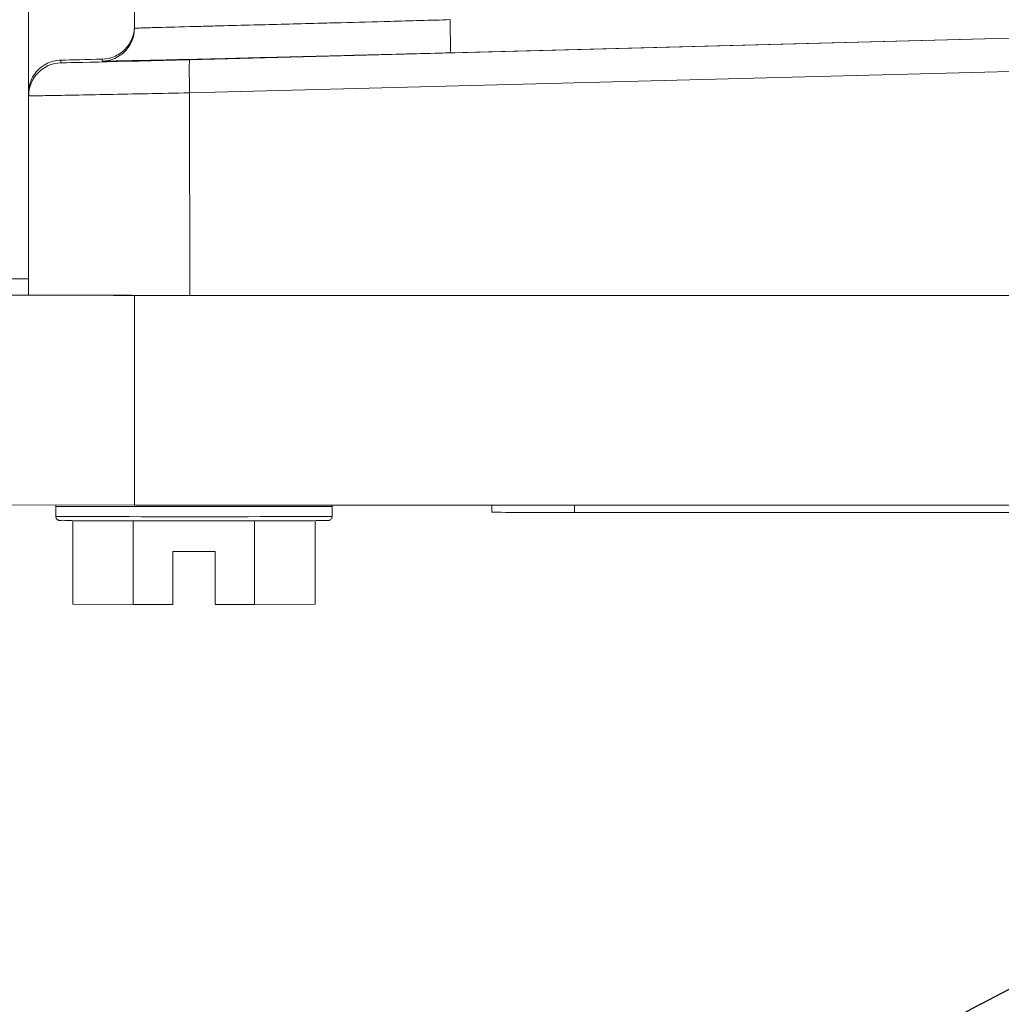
# Model space of a CAD drawing. Extents: x 0 to 796, y 0 to 496.
# Tile 97 of 222: x 108.79 to 109.9, y 407.69 to 408.81. Entities that reach past the tile are written whole.
import ezdxf

# ---------------------------------------------------------------- set-up
doc = ezdxf.new("R2010")
doc.units = 0
doc.header["$LTSCALE"] = 12
doc.header["$MEASUREMENT"] = 0
doc.layers.get('0').update_dxf_attribs({"linetype": 'CONTINUOUS'})
doc.layers.add('D', color=2, linetype='CONTINUOUS')
doc.layers.add('X', color=1, linetype='CONTINUOUS')
doc.styles.get("Standard").update_dxf_attribs({"font": 'SIMPLEX.SHX', "width": 0.875})
doc.dimstyles.get("Standard").update_dxf_attribs({"dimscale": 28, "dimtxt": 0.125, "dimasz": 0.125, "dimexe": 0.04375, "dimexo": 0.0625, "dimgap": 0.04375, "dimtad": 0, "dimtih": 1, "dimtoh": 1, "dimdec": 4, "dimzin": 12, "dimdsep": 46, "dimlunit": 5, "dimtxsty": 'Standard', "dimcen": 0, "dimclrd": 256, "dimclre": 256, "dimclrt": 256, "dimadec": 1, "dimazin": 3, "dimtfac": 0.875, "dimtdec": 4, "dimtofl": 0, "dimtmove": 0, "dimatfit": 2, "dimfxl": 1, "dimtolj": 1, "dimtzin": 12, "dimlwd": 13, "dimlwe": 13, "dimarcsym": 0})

# ---------------------------------------------------------------- blocks, each defined once
blk = doc.blocks.new('*D117')
at = {"layer": 'D', "lineweight": 13, "transparency": 16777216}
for p, q in [((180.9348, 421.44), (180.9348, 343.4783)), ((67.578, 410.8197), (67.578, 343.4783)), ((71.078, 344.7033), (115.7033, 344.7033)), ((177.4348, 344.7033), (132.8095, 344.7033))]:
    blk.add_line(p, q, dxfattribs=at)
at = {"layer": 'D', "transparency": 16777216}
for points in [[(71.078, 345.2866), (71.078, 344.1199), (67.578, 344.7033)], [(177.4348, 345.2866), (177.4348, 344.1199), (180.9348, 344.7033)]]:
    blk.add_solid(points, dxfattribs=at)
at = {"layer": 'D', "transparency": 16777216, "insert": (124.2564, 344.7033), "char_height": 3.5, "attachment_point": 5}
blk.add_mtext('\\A1;113{\\H0.875x;\\S1/2;}{}{\\C2;%%p1}', dxfattribs=at)
blk = doc.blocks.new('*D118')
at = {"layer": 'D', "lineweight": 13, "transparency": 16777216}
for p, q in [((102.5023, 421.927), (102.5023, 356.4648)), ((174.5469, 421.927), (174.5469, 356.4648)), ((106.0023, 357.6898), (134.8205, 357.6898)), ((171.0469, 357.6898), (142.2288, 357.6898))]:
    blk.add_line(p, q, dxfattribs=at)
at = {"layer": 'D', "transparency": 16777216}
for points in [[(106.0023, 358.2731), (106.0023, 357.1065), (102.5023, 357.6898)], [(171.0469, 358.2731), (171.0469, 357.1065), (174.5469, 357.6898)]]:
    blk.add_solid(points, dxfattribs=at)
at = {"layer": 'D', "transparency": 16777216, "insert": (138.5246, 357.6898), "char_height": 3.5, "attachment_point": 5}
blk.add_mtext('\\A1;72', dxfattribs=at)
blk = doc.blocks.new('GASTRAIN TOP')
at = {"layer": 'X', "lineweight": 0}
for p, q in [((-58.8451, 366.7664), (-58.8451, 367.076)), ((-58.7255, 367.0263), (-58.7255, 366.8397)), ((-57.0938, 366.845), (-58.6632, 366.804)), ((-58.3689, 366.8118), (-57.1536, 366.8436)), ((-58.8087, 366.8035), (-58.8087, 366.8005)), ((-58.7619, 366.8024), (-58.7619, 366.8046)), ((-58.6632, 366.7666), (-56.9766, 366.8107)), ((-58.8451, 366.7632), (-58.8451, 366.7664)), ((-58.8451, 366.7632), (-58.8451, 366.538)), ((-58.663, 366.5376), (-58.6632, 366.7666)), ((-58.875, 366.5564), (-58.8451, 366.5564)), ((-58.8216, 366.5378), (-58.875, 366.5379)), ((-58.7255, 366.5376), (-58.7491, 366.5376)), ((-58.7255, 366.3003), (-58.7255, 366.5376)), ((-58.663, 366.5376), (-58.7255, 366.5376)), ((-58.6607, 366.5376), (-58.663, 366.5376)), ((-58.6607, 366.5376), (-56.9766, 366.5375)), ((-58.875, 366.3006), (-58.7255, 366.3003)), ((-58.8144, 366.2991), (-58.8144, 366.3005)), ((-55.2276, 366.3003), (-58.7255, 366.3003)), ((-58.5021, 366.2991), (-58.5021, 366.3003)), ((-58.3219, 366.2924), (-58.3219, 366.3003)), ((-58.2285, 366.2922), (-58.2285, 366.3003)), ((-58.8144, 366.2877), (-58.8144, 366.2991)), ((-58.5021, 366.2877), (-58.5021, 366.2991)), ((-58.2285, 366.2922), (-57.1327, 366.2922)), ((-58.7953, 366.2829), (-58.7953, 366.1885)), ((-58.7268, 366.1882), (-58.7268, 366.2827)), ((-58.5898, 366.1882), (-58.5898, 366.2827)), ((-58.5213, 366.1885), (-58.5213, 366.2829)), ((-58.682, 366.248), (-58.6345, 366.248)), ((-58.682, 366.1882), (-58.682, 366.248)), ((-58.6345, 366.248), (-58.6345, 366.1882)), ((-58.7953, 366.1885), (-58.7268, 366.1882)), ((-58.7268, 366.1882), (-58.682, 366.1882)), ((-58.6345, 366.1882), (-58.5898, 366.1882)), ((-58.5898, 366.1882), (-58.5213, 366.1885))]:
    blk.add_line(p, q, dxfattribs=at)
at = {"layer": 'X', "lineweight": 0, "extrusion": (-4.91303e-19, 6.15431e-18, -1)}
blk.add_ellipse((-58.3699, 366.8492), major_axis=(0.001, -0.0374), ratio=0.026223, start_param=-1.572202, end_param=-0.002327, dxfattribs=at)
at = {"layer": 'X', "lineweight": 0}
for centre, major_axis, ratio, start_param, end_param in [((-58.7629, 366.8397), (0.0374, 0), 0.999998, -1.544678, -0.000001), ((-58.6564, 367.3282), (-0.0179, -0.6839), 0.000055, -0.696976, -0.696972), ((-58.6564, 367.3282), (-0.0179, -0.6839), 0.000055, 0.696978, 0.696982), ((-58.6622, 366.7667), (-0.001, 0.0374), 0.026, 0.001943, 1.572204), ((-58.6583, 366.538), (-0.1869, 0), 0.002092, 0, 0.507613), ((-58.6583, 366.538), (0.1869, 0), 0.002092, -2.633979, -2.07841), ((-58.6583, 366.538), (0.1869, 0), 0.002092, -2.07841, -1.596166), ((-58.6583, 366.2991), (-0.1561, 0), 0.002092, 0.001977, 3.141593), ((-58.2285, 366.2924), (-0.0934, 0), 0.002092, 0, 1.570796), ((-58.6583, 366.2877), (-0.1561, 0), 0.002092, 0.011681, 3.141593), ((-58.6583, 366.2877), (-0.1561, 0), 0.002092, 0, 0.011681)]:
    blk.add_ellipse(centre, major_axis=major_axis, ratio=ratio, start_param=start_param, end_param=end_param, dxfattribs=at)
at = {"layer": 'X', "lineweight": 0, "extrusion": (-2.34583e-16, 2.92066e-21, -1)}
blk.add_ellipse((-58.8077, 366.7632), major_axis=(-0.0373, -0.0012), ratio=0.999998, start_param=0.033034, end_param=1.577578, dxfattribs=at)
at = {"layer": 'X', "lineweight": 0, "extrusion": (-2.67521e-16, -1.16525e-17, -1)}
blk.add_ellipse((-58.6583, 366.8077), major_axis=(-0.1868, -0.0049), ratio=0.002086, start_param=-0.98283, end_param=-0.634841, dxfattribs=at)
at = {"layer": 'X', "lineweight": 0, "extrusion": (-3.13818e-16, 3.01902e-15, -1)}
blk.add_ellipse((-58.6593, 366.8044), major_axis=(-0.1494, -0.0039), ratio=0.002022, start_param=-1.544759, end_param=-0.000031, dxfattribs=at)
at = {"layer": 'X', "lineweight": 0}
for points, knots in [([(-58.3689, 366.8493), (-58.3908, 366.8486), (-58.4136, 366.848), (-58.4365, 366.8474), (-58.455, 366.8469), (-58.4737, 366.8464), (-58.4921, 366.8459), (-58.5007, 366.8457), (-58.5094, 366.8454), (-58.5179, 366.8452), (-58.5434, 366.8445), (-58.568, 366.8439), (-58.5905, 366.8433), (-58.604, 366.843), (-58.6168, 366.8426), (-58.6287, 366.8423), (-58.6363, 366.8421), (-58.6435, 366.8419), (-58.6503, 366.8417), (-58.668, 366.8413), (-58.6827, 366.8409), (-58.6941, 366.8406), (-58.7008, 366.8404), (-58.7064, 366.8402), (-58.7109, 366.8401), (-58.7145, 366.84), (-58.7173, 366.8399), (-58.7195, 366.8398), (-58.7236, 366.8397), (-58.7255, 366.8397), (-58.7255, 366.8397)], [1.596702, 1.596702, 1.596702, 1.596702, 1.795662, 1.795662, 1.795662, 1.956654, 1.956654, 1.956654, 2.032517, 2.032517, 2.032517, 2.259366, 2.259366, 2.259366, 2.395615, 2.395615, 2.395615, 2.483116, 2.483116, 2.483116, 2.710057, 2.710057, 2.710057, 2.842773, 2.842773, 2.842773, 2.947029, 2.947029, 2.947029, 3.141317, 3.141317, 3.141317, 3.141317]), ([(-58.7255, 366.842), (-58.7255, 366.8373), (-58.7265, 366.8324), (-58.7301, 366.8234), (-58.7328, 366.8193), (-58.7395, 366.8124), (-58.744, 366.8094), (-58.7531, 366.8056), (-58.7577, 366.8047), (-58.7619, 366.8046)], [0.3208788, 0.3208788, 0.3208788, 0.3208788, 0.356211, 0.356211, 0.3915433, 0.3915433, 0.4328303, 0.4328303, 0.4711407, 0.4711407, 0.4711407, 0.4711407]), ([(-58.8451, 366.7664), (-58.8451, 366.7701), (-58.8446, 366.7737), (-58.8436, 366.7771), (-58.8425, 366.7804), (-58.8411, 366.7835), (-58.8394, 366.7862), (-58.8376, 366.789), (-58.8355, 366.7915), (-58.8332, 366.7936), (-58.8309, 366.7957), (-58.8284, 366.7975), (-58.8257, 366.799), (-58.8231, 366.8004), (-58.8203, 366.8015), (-58.8174, 366.8023), (-58.8145, 366.803), (-58.8116, 366.8034), (-58.8087, 366.8035)], [0, 0, 0, 0, 0.1666667, 0.1666667, 0.1666667, 0.3333333, 0.3333333, 0.3333333, 0.5, 0.5, 0.5, 0.6666667, 0.6666667, 0.6666667, 0.8333333, 0.8333333, 0.8333333, 1, 1, 1, 1]), ([(-58.5021, 366.2877), (-58.5021, 366.2872), (-58.5022, 366.2867), (-58.5025, 366.2857), (-58.5028, 366.2853), (-58.5034, 366.2845), (-58.5038, 366.2841), (-58.5044, 366.2837), (-58.5046, 366.2836), (-58.5049, 366.2834), (-58.5051, 366.2833), (-58.5054, 366.2832), (-58.5055, 366.2832), (-58.5057, 366.2831), (-58.5059, 366.2831), (-58.5061, 366.2831), (-58.5061, 366.2831), (-58.5063, 366.283), (-58.5064, 366.283), (-58.5065, 366.283), (-58.5066, 366.283), (-58.5069, 366.283), (-58.507, 366.283), (-58.5078, 366.283), (-58.5087, 366.2829), (-58.5136, 366.2829), (-58.5204, 366.2829), (-58.5383, 366.2828), (-58.5491, 366.2828), (-58.5739, 366.2827), (-58.5881, 366.2827), (-58.618, 366.2827), (-58.6341, 366.2827), (-58.6663, 366.2827), (-58.6827, 366.2827), (-58.7137, 366.2827), (-58.7287, 366.2827), (-58.7555, 366.2828), (-58.7676, 366.2828), (-58.7874, 366.2828), (-58.7954, 366.2829), (-58.8063, 366.2829), (-58.8079, 366.2828), (-58.8101, 366.283), (-58.8101, 366.283), (-58.8103, 366.283), (-58.8104, 366.283), (-58.8106, 366.2831), (-58.8107, 366.2831), (-58.811, 366.2832), (-58.8112, 366.2832), (-58.8115, 366.2834), (-58.8117, 366.2834), (-58.8121, 366.2837), (-58.8124, 366.2838), (-58.8129, 366.2843), (-58.8132, 366.2846), (-58.8138, 366.2853), (-58.814, 366.2857), (-58.8143, 366.2867), (-58.8144, 366.2872), (-58.8144, 366.2877)], [0, 0, 0, 0, 0.0015579, 0.0015579, 0.0030751, 0.0030751, 0.0045902, 0.0045902, 0.0053073, 0.0053073, 0.0059059, 0.0059059, 0.0063205, 0.0063205, 0.0069403, 0.0069403, 0.0075483, 0.0075483, 0.0085139, 0.0085139, 0.0106672, 0.0106672, 0.0171179, 0.0171179, 0.036501, 0.036501, 0.0895141, 0.0895141, 0.1377863, 0.1377863, 0.1860524, 0.1860524, 0.2343039, 0.2343039, 0.2825524, 0.2825524, 0.3308005, 0.3308005, 0.3790507, 0.3790507, 0.4273087, 0.4273087, 0.4755638, 0.4755638, 0.4766365, 0.4766365, 0.4774429, 0.4774429, 0.478153, 0.478153, 0.4788518, 0.4788518, 0.4794553, 0.4794553, 0.4803468, 0.4803468, 0.4816163, 0.4816163, 0.4830961, 0.4830961, 0.4846552, 0.4846552, 0.4846552, 0.4846552])]:
    blk.add_open_spline(points, degree=3, knots=knots, dxfattribs=at)
for points in [[(-58.7279, 366.8267), (-58.7279, 366.8267), (-58.7278, 366.8268), (-58.7278, 366.8268)], [(-58.3689, 366.8118), (-58.3991, 366.811), (-58.4576, 366.8095), (-58.5418, 366.8074), (-58.6167, 366.8055), (-58.6793, 366.804), (-58.7262, 366.803), (-58.7554, 366.8024), (-58.7618, 366.8023), (-58.7619, 366.8024)], [(-58.6632, 366.7666), (-58.6793, 366.7662), (-58.7114, 366.7656), (-58.7558, 366.7647), (-58.7937, 366.764), (-58.8227, 366.7634), (-58.841, 366.7632), (-58.8451, 366.7631), (-58.8451, 366.7632)], [(-58.8144, 366.2991), (-58.8144, 366.2996), (-58.8144, 366.3), (-58.8142, 366.3005)], [(-58.5023, 366.3003), (-58.5022, 366.2999), (-58.5021, 366.2995), (-58.5021, 366.2991)]]:
    blk.add_open_spline(points, degree=3, dxfattribs=at)

msp = doc.modelspace()

# ---------------------------------------------------------------- linework, layer by layer
for q in [(111.75119, 408.69211), (109.32309, 407.40106)]:
    msp.add_line((109.87493, 407.69448), q)
for radius, start, end in [(36.54466, 200.733327, 71.451702), (31.5, 200.526856, 209.64948)]:
    msp.add_arc((138.00229, 423.67699), radius, start, end)

# ---------------------------------------------------------------- block references
msp.add_blockref('GASTRAIN TOP', (167.64384, 41.95799))

# ---------------------------------------------------------------- dimensions: what is measured, and where the dimension line sits
at = {"layer": 'D'}
dim = msp.add_linear_dim(base=(102.50229, 357.68981), p1=(174.54694, 423.67699), p2=(102.50229, 423.67699), text='72', dimstyle='Standard', dxfattribs=at)
dim.commit()
dim.dimension.update_dxf_attribs({"geometry": '*D118', "text_midpoint": (138.52462, 357.68981)})
dim = msp.add_linear_dim(base=(180.93479, 344.70327), p1=(67.57797, 412.56969), p2=(180.93479, 423.19001), text='<>{}{\\C2;%%p1}', dimstyle='Standard', override={"dimdec": 1}, dxfattribs=at)
dim.commit()
dim.dimension.update_dxf_attribs({"geometry": '*D117', "text_midpoint": (124.25638, 344.70327)})

doc.saveas('drawing.dxf')
